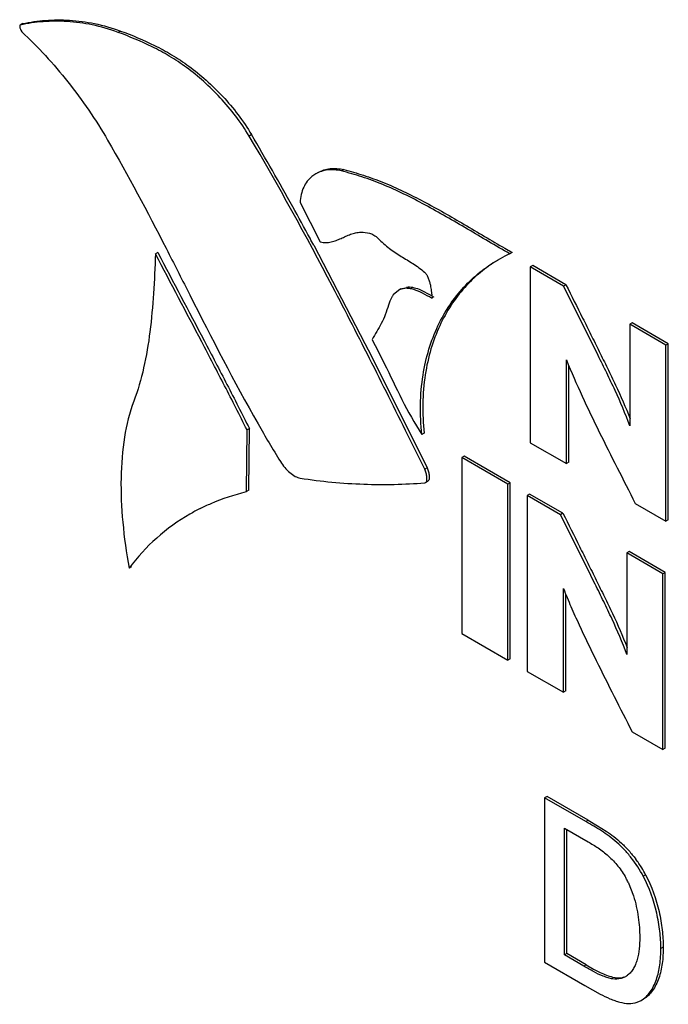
# Model space of a CAD drawing. Header units: inches. Extents: x 0 to 34, y 0 to 22.
# Tile 40 of 119: x 5.19 to 5.384, y 16.107 to 16.401. Entities that reach past the tile are written whole.
import ezdxf

# ---------------------------------------------------------------- set-up
doc = ezdxf.new("R2010")
doc.units = ezdxf.units.IN
doc.header["$LTSCALE"] = 1.87
doc.header["$MEASUREMENT"] = 0
doc.layers.get('0').update_dxf_attribs({"linetype": 'CONTINUOUS'})

msp = doc.modelspace()

# ---------------------------------------------------------------- linework, layer by layer
at = {"color": 7, "linetype": 'CONTINUOUS'}
for p, q in [((5.1910856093, 16.3997557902), (5.1903785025, 16.3993475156)), ((5.1905024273, 16.3978500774), (5.1908675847, 16.3973153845)), ((5.2202513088, 16.3975556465), (5.219544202, 16.3971473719)), ((5.2593719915, 16.3666069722), (5.2586648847, 16.3661986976)), ((5.2792596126, 16.3553051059), (5.2785525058, 16.3548968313)), ((5.2869162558, 16.35617361), (5.286209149, 16.3557653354)), ((5.2738755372, 16.3463530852), (5.2799178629, 16.3345918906)), ((5.2779675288, 16.3335720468), (5.2932403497, 16.3043012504)), ((5.2314339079, 16.3313928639), (5.2307268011, 16.3309845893)), ((5.2338756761, 16.3327063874), (5.2343997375, 16.3316822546)), ((5.3372008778, 16.3314371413), (5.3364937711, 16.3310288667)), ((5.3368514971, 16.3316358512), (5.3372008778, 16.3314371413)), ((5.3433099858, 16.3275441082), (5.342602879, 16.3271358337)), ((5.3525392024, 16.321398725), (5.342602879, 16.3271358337)), ((5.342602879, 16.3271358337), (5.342602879, 16.2746112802)), ((5.3532463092, 16.3218069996), (5.3433099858, 16.3275441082)), ((5.3532463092, 16.3218069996), (5.3525392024, 16.321398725)), ((5.3032654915, 16.3201268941), (5.3017073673, 16.3187525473)), ((5.3039725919, 16.3205351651), (5.3032654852, 16.3201268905)), ((5.3094111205, 16.320458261), (5.3132534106, 16.3185129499)), ((5.3138280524, 16.3181662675), (5.3131209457, 16.3177579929)), ((5.3132849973, 16.3177994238), (5.3131209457, 16.3177579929)), ((5.3730030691, 16.3103996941), (5.3722959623, 16.3099914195)), ((5.3830759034, 16.3037672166), (5.3722959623, 16.3099914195)), ((5.3722959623, 16.3099914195), (5.3722959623, 16.2796779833)), ((5.3837830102, 16.3041754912), (5.3730030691, 16.3103996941)), ((5.2932403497, 16.3043012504), (5.2942405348, 16.3023306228)), ((5.3837830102, 16.3041754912), (5.3830759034, 16.3037672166)), ((5.3830759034, 16.2512426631), (5.3830759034, 16.3037672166)), ((5.3837830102, 16.2516509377), (5.3837830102, 16.3041754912)), ((5.2942405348, 16.3023306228), (5.307483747, 16.2758169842)), ((5.3533828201, 16.2683870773), (5.3533828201, 16.2993743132)), ((5.3540899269, 16.2687953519), (5.3540899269, 16.2977626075)), ((5.2578399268, 16.2600315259), (5.2580510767, 16.278436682)), ((5.2587581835, 16.2788449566), (5.2580510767, 16.278436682)), ((5.2585470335, 16.2604398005), (5.2587581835, 16.2788449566)), ((5.3109127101, 16.2775297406), (5.3102056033, 16.277121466)), ((5.3110781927, 16.2667009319), (5.306754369, 16.2754537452)), ((5.307483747, 16.2758169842), (5.3117852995, 16.2671092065)), ((5.342602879, 16.2746112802), (5.3533828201, 16.2683870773)), ((5.322833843, 16.2705853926), (5.3221267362, 16.270177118)), ((5.3358416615, 16.262258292), (5.3221267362, 16.270177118)), ((5.3221267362, 16.270177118), (5.3221267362, 16.2176639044)), ((5.3365487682, 16.2626665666), (5.322833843, 16.2705853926)), ((5.3540899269, 16.2687953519), (5.3533828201, 16.2683870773)), ((5.3117852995, 16.2671092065), (5.3110781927, 16.2667009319)), ((5.3110973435, 16.2626698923), (5.3113297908, 16.2627382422)), ((5.3113296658, 16.2627384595), (5.3120367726, 16.2631467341)), ((5.3365487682, 16.2626665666), (5.3358416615, 16.262258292)), ((5.3365487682, 16.210153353), (5.3365487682, 16.2626665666)), ((5.2585470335, 16.2604398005), (5.2578399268, 16.2600315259)), ((5.3358416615, 16.2097450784), (5.3358416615, 16.262258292)), ((5.3423990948, 16.2592886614), (5.341691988, 16.2588803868)), ((5.3516278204, 16.2531435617), (5.341691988, 16.2588803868)), ((5.341691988, 16.2588803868), (5.341691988, 16.2063671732)), ((5.3523349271, 16.2535518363), (5.3423990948, 16.2592886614)), ((5.3739169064, 16.2565309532), (5.3830759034, 16.2512426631)), ((5.3523349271, 16.2535518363), (5.3516278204, 16.2531435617)), ((5.3837830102, 16.2516509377), (5.3830759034, 16.2512426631)), ((5.372091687, 16.2421445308), (5.3713845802, 16.2417362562)), ((5.3821650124, 16.2355117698), (5.3713845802, 16.2417362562)), ((5.3713845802, 16.2417362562), (5.3713845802, 16.2114351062)), ((5.3828721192, 16.2359200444), (5.372091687, 16.2421445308)), ((5.2235501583, 16.2376015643), (5.2228430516, 16.2371932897)), ((5.3828721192, 16.2359200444), (5.3821650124, 16.2355117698)), ((5.3828721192, 16.1834068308), (5.3828721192, 16.2359200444)), ((5.3821650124, 16.1829985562), (5.3821650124, 16.2355117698)), ((5.3524719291, 16.2001429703), (5.3524719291, 16.2311240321)), ((5.3531790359, 16.2005512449), (5.3531790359, 16.2295135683)), ((5.3221267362, 16.2176639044), (5.3358416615, 16.2097450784)), ((5.3365487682, 16.210153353), (5.3358416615, 16.2097450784)), ((5.341691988, 16.2063671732), (5.3524719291, 16.2001429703)), ((5.3531790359, 16.2005512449), (5.3524719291, 16.2001429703)), ((5.3730153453, 16.1882814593), (5.3821650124, 16.1829985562)), ((5.3828721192, 16.1834068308), (5.3821650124, 16.1829985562)), ((5.3475825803, 16.1690241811), (5.3468754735, 16.1686159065)), ((5.3591855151, 16.1615082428), (5.3468754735, 16.1686159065)), ((5.3468754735, 16.1686159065), (5.3468754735, 16.1195188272)), ((5.3598926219, 16.1619165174), (5.3475825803, 16.1690241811)), ((5.3527645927, 16.1595706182), (5.3598327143, 16.1554895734)), ((5.3527645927, 16.1216943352), (5.3527645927, 16.1595706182)), ((5.3598926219, 16.1619165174), (5.3591855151, 16.1615082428)), ((5.3598926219, 16.1619165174), (5.362696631, 16.160282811)), ((5.362696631, 16.160282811), (5.3652479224, 16.1586754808)), ((5.3534716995, 16.1221026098), (5.3534716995, 16.1591623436)), ((5.3770262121, 16.1456309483), (5.3763191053, 16.1452226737)), ((5.3717851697, 16.1434089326), (5.3733825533, 16.1393605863)), ((5.3534716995, 16.1221026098), (5.3527645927, 16.1216943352)), ((5.3585334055, 16.118363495), (5.3527645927, 16.1216943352)), ((5.3592405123, 16.1187717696), (5.3534716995, 16.1221026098)), ((5.3822676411, 16.1240418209), (5.3815605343, 16.1236335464)), ((5.3468754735, 16.1195188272), (5.3588304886, 16.1126161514)), ((5.3592405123, 16.1187717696), (5.3585334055, 16.118363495)), ((5.3592405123, 16.1187717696), (5.361501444, 16.1174949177)), ((5.361501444, 16.1174949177), (5.3634911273, 16.1164712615)), ((5.3588304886, 16.1126161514), (5.3634069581, 16.1100408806)), ((5.3709924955, 16.115196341), (5.3696678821, 16.1146561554)), ((5.3703749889, 16.11506443), (5.3696678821, 16.1146561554)), ((5.3744968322, 16.1075820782), (5.3756899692, 16.1081199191)), ((5.3756859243, 16.1081269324), (5.3763930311, 16.108535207))]:
    msp.add_line(p, q, dxfattribs=at)
for centre, radius, start, end in [((4.5108441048, 15.9241003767), 0.8695436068, 28.9578129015, 30.590269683), ((5.28287114, 16.3474166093), 0.0086373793, 120.0000569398, 129.1130295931), ((4.3610260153, 15.8406707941), 1.0410247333, 28.390652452, 28.9832496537), ((4.2894984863, 15.8018866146), 1.1223905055, 28.2752654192, 28.3962421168), ((5.3540921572, 16.2924267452), 0.0424243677, 114.5078478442, 118.8982585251), ((5.5296473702, 16.6700818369), 0.3895072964, 240.022467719, 240.3319829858), ((5.3541099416, 16.292395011), 0.0424607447, 118.898574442, 120.0013126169), ((5.6125815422, 16.4805741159), 0.4043486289, 209.6912200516, 211.5510557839), ((5.2718248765, 16.1999088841), 0.0616702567, 116.7896275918, 119.9974287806), ((5.2709767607, 16.2012936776), 0.0600469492, 119.9571947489, 143.2832831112), ((5.346141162, 16.1293521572), 0.0349213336, 31.6425283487, 36.9535033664), ((5.3490512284, 16.1311492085), 0.031501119, 27.3691340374, 31.6366633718), ((5.3458598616, 16.1310261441), 0.0287307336, 25.5306909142, 28.3696756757), ((5.3679538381, 16.1204535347), 0.0060503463, 300.0280030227, 307.5328593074)]:
    msp.add_arc(centre, radius, start, end, dxfattribs=at)
for points, knots in [([(5.219544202, 16.3971473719), (5.2170285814, 16.3980692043), (5.2120145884, 16.3995174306), (5.2044707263, 16.4005426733), (5.1972556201, 16.4004906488), (5.1926130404, 16.399821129), (5.1903785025, 16.3993475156)], [0, 0, 0, 0, 0.2713978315, 0.5264619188, 0.7686172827, 1, 1, 1, 1]), ([(5.1910856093, 16.3997557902), (5.1933201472, 16.4002294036), (5.1979627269, 16.4008989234), (5.2051778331, 16.4009509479), (5.2127216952, 16.3999257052), (5.2177356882, 16.3984774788), (5.2202513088, 16.3975556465)], [0, 0, 0, 0, 0.2313827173, 0.4735380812, 0.7286021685, 1, 1, 1, 1]), ([(5.1903785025, 16.3993475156), (5.1903405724, 16.3993402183), (5.1902632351, 16.399294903), (5.1902069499, 16.3991632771), (5.1901886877, 16.3989967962), (5.1902014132, 16.3987960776), (5.190241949, 16.3985708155), (5.1903300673, 16.3982472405), (5.1904256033, 16.3980062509), (5.1905024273, 16.3978500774)], [0, 0, 0, 0, 0.0714521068, 0.1524160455, 0.2552233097, 0.3801020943, 0.5229207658, 0.6780391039, 1, 1, 1, 1]), ([(5.2202513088, 16.3975556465), (5.2237045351, 16.3962895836), (5.2289289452, 16.3941581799), (5.2356891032, 16.3904822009), (5.2408664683, 16.3870444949), (5.245970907, 16.3828990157), (5.2526065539, 16.3764047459), (5.256942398, 16.3707159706), (5.2593719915, 16.3666069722)], [0, 0, 0, 0, 0.2167988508, 0.3316776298, 0.4530838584, 0.5826061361, 0.7186241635, 1, 1, 1, 1]), ([(5.1908675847, 16.3973153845), (5.1932896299, 16.3950465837), (5.1980331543, 16.3902237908), (5.2046850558, 16.3824009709), (5.2108946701, 16.3739768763), (5.2146569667, 16.3680425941), (5.2164270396, 16.3650052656)], [0, 0, 0, 0, 0.2409036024, 0.4904789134, 0.744812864, 1, 1, 1, 1]), ([(5.2586648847, 16.3661986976), (5.2562352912, 16.370307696), (5.2518994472, 16.3759964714), (5.2452638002, 16.3824907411), (5.2401593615, 16.3866362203), (5.2349819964, 16.3900739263), (5.2282218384, 16.3937499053), (5.2229974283, 16.3958813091), (5.219544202, 16.3971473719)], [0, 0, 0, 0, 0.2813758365, 0.4173938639, 0.5469161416, 0.6683223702, 0.7832011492, 1, 1, 1, 1]), ([(5.306754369, 16.2754537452), (5.3029680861, 16.2831100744), (5.2953592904, 16.298425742), (5.2797559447, 16.3289026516), (5.267394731, 16.3514500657), (5.2586648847, 16.3661986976)], [0, 0, 0, 0, 0.2494588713, 0.4994512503, 1, 1, 1, 1]), ([(5.2792595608, 16.355305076), (5.2797991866, 16.3556166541), (5.2809641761, 16.3561305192), (5.2835432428, 16.35668075), (5.2855948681, 16.3565037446), (5.2869162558, 16.35617361)], [0, 0, 0, 0, 0.2374895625, 0.4808987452, 1, 1, 1, 1]), ([(5.2774222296, 16.3541183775), (5.2769074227, 16.353699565), (5.2759501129, 16.3527149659), (5.2748559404, 16.3508937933), (5.2741283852, 16.3487345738), (5.273918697, 16.3471711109), (5.2738755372, 16.3463530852)], [0, 0, 0, 0, 0.2267573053, 0.4643620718, 0.7201061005, 1, 1, 1, 1]), ([(5.286209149, 16.3557653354), (5.2848877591, 16.3560954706), (5.2828361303, 16.3562724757), (5.2802570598, 16.3557222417), (5.2790920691, 16.3552083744), (5.2785524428, 16.3548967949)], [0, 0, 0, 0, 0.519101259, 0.7625104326, 1, 1, 1, 1]), ([(5.3364937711, 16.3310288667), (5.3322380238, 16.333446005), (5.3238582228, 16.3384431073), (5.3133800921, 16.3445404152), (5.3049212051, 16.3489065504), (5.2986692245, 16.3517490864), (5.2924475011, 16.3540543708), (5.28827391, 16.3552508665), (5.286209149, 16.3557653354)], [0, 0, 0, 0, 0.2610545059, 0.520414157, 0.6464270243, 0.7686566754, 0.8865010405, 1, 1, 1, 1]), ([(5.2869162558, 16.35617361), (5.2888907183, 16.3556816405), (5.2928796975, 16.3545442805), (5.2988312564, 16.352374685), (5.3048125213, 16.3497043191), (5.3129082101, 16.3455934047), (5.3229523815, 16.3398140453), (5.3309616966, 16.3350261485), (5.3350260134, 16.3326822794)], [0, 0, 0, 0, 0.1135959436, 0.231347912, 0.3533303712, 0.4790392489, 0.7380802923, 1, 1, 1, 1]), ([(5.2799178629, 16.3345918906), (5.2804736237, 16.3344675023), (5.2815760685, 16.3343458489), (5.2831878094, 16.3345408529), (5.2846831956, 16.3350003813), (5.2861094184, 16.3356100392), (5.287515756, 16.3362683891), (5.2889497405, 16.3368775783), (5.2904594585, 16.3373359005), (5.2915154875, 16.3374604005), (5.2920501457, 16.3374650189)], [0, 0, 0, 0, 0.1349499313, 0.2599547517, 0.382087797, 0.504406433, 0.6272572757, 0.7500922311, 0.873303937, 1, 1, 1, 1]), ([(5.2920501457, 16.3374650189), (5.2928970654, 16.3374813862), (5.2942454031, 16.3373873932), (5.2959806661, 16.3366711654), (5.2967877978, 16.3360359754), (5.2971619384, 16.3356543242)], [0, 0, 0, 0, 0.4558093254, 0.7124134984, 1, 1, 1, 1]), ([(5.2971619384, 16.3356543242), (5.2982183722, 16.3345708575), (5.299878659, 16.3330685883), (5.3022640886, 16.3313746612), (5.3046282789, 16.329895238), (5.3076646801, 16.3281361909), (5.3099557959, 16.3264763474), (5.3110300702, 16.3255208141)], [0, 0, 0, 0, 0.2636832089, 0.3883325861, 0.5094670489, 0.749475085, 1, 1, 1, 1]), ([(5.2307268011, 16.3309845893), (5.2305681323, 16.3270640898), (5.2302119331, 16.3193168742), (5.2292217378, 16.3079375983), (5.2274516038, 16.2971281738), (5.2254596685, 16.2902776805), (5.2242435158, 16.2870540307)], [0, 0, 0, 0, 0.2640149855, 0.5217919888, 0.7681674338, 1, 1, 1, 1]), ([(5.2580510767, 16.278436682), (5.2558475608, 16.2828483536), (5.251366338, 16.291639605), (5.2422444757, 16.3091488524), (5.2353119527, 16.3222378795), (5.2307268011, 16.3309845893)], [0, 0, 0, 0, 0.2497799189, 0.4997852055, 1, 1, 1, 1]), ([(5.2314339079, 16.3313928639), (5.2360190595, 16.3226461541), (5.2429515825, 16.309557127), (5.2520734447, 16.2920478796), (5.2565546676, 16.2832566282), (5.2587581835, 16.2788449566)], [0, 0, 0, 0, 0.5002147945, 0.7502200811, 1, 1, 1, 1]), ([(5.2343997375, 16.3316822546), (5.2366021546, 16.3273746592), (5.2453342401, 16.3101209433), (5.2541295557, 16.2928825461), (5.2613208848, 16.2802899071)], [0, 0, 0, 0, 0.2501623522, 1, 1, 1, 1]), ([(5.3102056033, 16.277121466), (5.3095854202, 16.2829817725), (5.3096868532, 16.291661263), (5.3121254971, 16.3024569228), (5.3148205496, 16.3094963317), (5.3183379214, 16.3157173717), (5.3225729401, 16.3211024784), (5.3274181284, 16.3256318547), (5.3310193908, 16.3280930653), (5.3328787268, 16.3291666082)], [0, 0, 0, 0, 0.2944954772, 0.4271833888, 0.5516849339, 0.6697673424, 0.7829962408, 0.892706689, 1, 1, 1, 1]), ([(5.3328966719, 16.3291682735), (5.33108265, 16.328074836), (5.3275729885, 16.3255836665), (5.3228607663, 16.3210399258), (5.3187492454, 16.3156688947), (5.315340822, 16.3094896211), (5.3127352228, 16.3025188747), (5.3103872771, 16.2918589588), (5.3103015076, 16.2833051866), (5.3109127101, 16.2775297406)], [0, 0, 0, 0, 0.1072706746, 0.217022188, 0.3303413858, 0.4485384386, 0.5731417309, 0.7058683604, 1, 1, 1, 1]), ([(5.3110300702, 16.3255208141), (5.3112803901, 16.3252988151), (5.3117164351, 16.3247402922), (5.3121813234, 16.3237719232), (5.3125227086, 16.3227297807), (5.3127612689, 16.3217129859), (5.3129267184, 16.3207821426), (5.3130290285, 16.3200506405), (5.3131105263, 16.3194517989), (5.3131716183, 16.3190242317), (5.3132291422, 16.318638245), (5.3132777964, 16.3183272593), (5.3133067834, 16.3180469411), (5.313308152, 16.3178681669), (5.3132849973, 16.3177994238)], [0, 0, 0, 0, 0.1224824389, 0.2551756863, 0.3919711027, 0.5230906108, 0.6372451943, 0.737956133, 0.7934604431, 0.858502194, 0.8960317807, 0.9364067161, 0.9734454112, 1, 1, 1, 1]), ([(5.3056737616, 16.3211101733), (5.3062676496, 16.3211844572), (5.3075622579, 16.3210882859), (5.3087812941, 16.3207019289), (5.3094111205, 16.320458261)], [0, 0, 0, 0, 0.4698535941, 1, 1, 1, 1]), ([(5.3722761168, 16.2796775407), (5.3709960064, 16.2832626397), (5.368731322, 16.2885459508), (5.3654188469, 16.2954659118), (5.3620010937, 16.3023958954), (5.357719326, 16.3110470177), (5.3542689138, 16.3179507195), (5.3525392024, 16.321398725)], [0, 0, 0, 0, 0.2473402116, 0.3728158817, 0.4985437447, 0.7493618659, 1, 1, 1, 1]), ([(5.3532463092, 16.3218069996), (5.3549083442, 16.3184939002), (5.3573935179, 16.3135203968), (5.3606923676, 16.3068793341), (5.3631593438, 16.3018882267), (5.3656255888, 16.2968917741), (5.3688402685, 16.2902423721), (5.3710748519, 16.2851784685), (5.3723729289, 16.2817454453)], [0, 0, 0, 0, 0.2504159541, 0.3756181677, 0.5009678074, 0.6265561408, 0.752041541, 1, 1, 1, 1]), ([(5.3017073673, 16.3187525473), (5.3015404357, 16.3185413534), (5.3008968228, 16.3176151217), (5.300467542, 16.3165493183), (5.3002501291, 16.3157206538)], [0, 0, 0, 0, 0.2390957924, 1, 1, 1, 1]), ([(5.3131209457, 16.3177579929), (5.3122523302, 16.3182890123), (5.3105455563, 16.3192765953), (5.3083350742, 16.320254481), (5.3065990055, 16.3206843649), (5.3053925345, 16.320780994), (5.3042614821, 16.3206045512), (5.3035795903, 16.3203082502), (5.3032654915, 16.3201268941)], [0, 0, 0, 0, 0.2878794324, 0.5575163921, 0.6796049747, 0.7921787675, 0.8974410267, 1, 1, 1, 1]), ([(5.3002501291, 16.3157206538), (5.2999937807, 16.3147506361), (5.2993707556, 16.3128829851), (5.2977726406, 16.309407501), (5.2963092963, 16.3069950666), (5.2953494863, 16.3054056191)], [0, 0, 0, 0, 0.2626565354, 0.5139216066, 1, 1, 1, 1]), ([(5.2953494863, 16.3054056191), (5.2966330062, 16.3030676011), (5.3014395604, 16.2935696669), (5.3058196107, 16.2837909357), (5.3102056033, 16.277121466)], [0, 0, 0, 0, 0.2504479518, 1, 1, 1, 1]), ([(5.3533984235, 16.2993755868), (5.3548094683, 16.2957061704), (5.3580220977, 16.2884888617), (5.3631519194, 16.2777915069), (5.3685068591, 16.2671540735), (5.3721206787, 16.2600767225), (5.3739169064, 16.2565309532)], [0, 0, 0, 0, 0.2481970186, 0.4983006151, 0.7490620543, 1, 1, 1, 1]), ([(5.2242435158, 16.2870540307), (5.2229432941, 16.2836000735), (5.2211011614, 16.2759793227), (5.2201846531, 16.2637965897), (5.2207633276, 16.2506766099), (5.2220173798, 16.2417308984), (5.2228430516, 16.2371932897)], [0, 0, 0, 0, 0.2197022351, 0.4630271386, 0.7254383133, 1, 1, 1, 1]), ([(5.2680060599, 16.2689954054), (5.2683868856, 16.2683736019), (5.2692505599, 16.2672035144), (5.2707362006, 16.265709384), (5.2722850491, 16.2645880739), (5.2734105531, 16.2641227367), (5.2739428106, 16.2640452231)], [0, 0, 0, 0, 0.2766163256, 0.5491515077, 0.7959499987, 1, 1, 1, 1]), ([(5.3113296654, 16.2627384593), (5.3115334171, 16.2628561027), (5.3117057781, 16.26327828), (5.3117542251, 16.2638438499), (5.3117321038, 16.2643922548), (5.3116462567, 16.2649775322), (5.3114621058, 16.2657651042), (5.3112551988, 16.2663417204), (5.3110781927, 16.2667009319)], [0, 0, 0, 0, 0.1695800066, 0.2849265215, 0.4174621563, 0.5617223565, 0.7113638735, 1, 1, 1, 1]), ([(5.3117852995, 16.2671092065), (5.3119623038, 16.2667499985), (5.3121692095, 16.266173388), (5.3123533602, 16.2653858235), (5.3124392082, 16.2648005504), (5.3124613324, 16.2642521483), (5.3124128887, 16.2636865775), (5.3122405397, 16.263264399), (5.3120367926, 16.2631467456)], [0, 0, 0, 0, 0.2886348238, 0.4382757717, 0.5825356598, 0.7150713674, 0.8304184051, 1, 1, 1, 1]), ([(5.2739428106, 16.2640452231), (5.2802096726, 16.2630893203), (5.2925995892, 16.2619121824), (5.3050421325, 16.2621817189), (5.3110973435, 16.2626698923)], [0, 0, 0, 0, 0.5106526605, 1, 1, 1, 1]), ([(5.2440291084, 16.2549599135), (5.2451198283, 16.2555107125), (5.2495673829, 16.2575947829), (5.2542568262, 16.2591567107), (5.2578399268, 16.2600315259)], [0, 0, 0, 0, 0.2488475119, 1, 1, 1, 1]), ([(5.3523349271, 16.2535518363), (5.3539966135, 16.2502396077), (5.3564815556, 16.2452675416), (5.3597804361, 16.23862854), (5.36224756, 16.2336389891), (5.3647140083, 16.228644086), (5.3679289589, 16.2219967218), (5.3701636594, 16.2169342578), (5.3714616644, 16.2135021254)], [0, 0, 0, 0, 0.2504128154, 0.375614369, 0.5009640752, 0.6265533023, 0.7520401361, 1, 1, 1, 1]), ([(5.3713647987, 16.2114346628), (5.3700848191, 16.2150188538), (5.3678200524, 16.2203006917), (5.3645073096, 16.2272185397), (5.3610892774, 16.2341463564), (5.3568072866, 16.242794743), (5.3533571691, 16.2496964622), (5.3516278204, 16.2531435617)], [0, 0, 0, 0, 0.2473411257, 0.3728182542, 0.4985471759, 0.7493649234, 1, 1, 1, 1]), ([(5.3524873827, 16.2311253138), (5.3531911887, 16.2292979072), (5.3547020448, 16.2256658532), (5.3579594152, 16.2184747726), (5.3622471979, 16.2095413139), (5.3676018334, 16.1989037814), (5.3712176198, 16.1918267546), (5.3730153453, 16.1882814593)], [0, 0, 0, 0, 0.1236167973, 0.2482315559, 0.4983235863, 0.7490715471, 1, 1, 1, 1]), ([(5.3763191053, 16.1452226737), (5.3753161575, 16.147163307), (5.373503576, 16.1499052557), (5.3706879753, 16.1531518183), (5.3684699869, 16.1553077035), (5.3661754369, 16.157160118), (5.3631138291, 16.1592555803), (5.3607416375, 16.1606097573), (5.3591855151, 16.1615082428)], [0, 0, 0, 0, 0.2729870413, 0.4073869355, 0.5367429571, 0.6589327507, 0.7754496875, 1, 1, 1, 1]), ([(5.3652479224, 16.1586754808), (5.3660292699, 16.1581514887), (5.3676014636, 16.1570240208), (5.3698673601, 16.1550847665), (5.3720470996, 16.1528516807), (5.3733994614, 16.1512085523), (5.374047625, 16.1503457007)], [0, 0, 0, 0, 0.2318574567, 0.4762991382, 0.7340343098, 1, 1, 1, 1]), ([(5.3598327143, 16.1554895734), (5.3608548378, 16.154899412), (5.362986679, 16.153641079), (5.366027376, 16.1512391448), (5.3688703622, 16.1482651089), (5.3704667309, 16.1459286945), (5.3711400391, 16.1446777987)], [0, 0, 0, 0, 0.2234668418, 0.4680262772, 0.7310305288, 1, 1, 1, 1]), ([(5.3815605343, 16.1236335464), (5.3815605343, 16.1253451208), (5.3813367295, 16.1289073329), (5.3800595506, 16.1362636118), (5.3781137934, 16.1417583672), (5.3763191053, 16.1452226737)], [0, 0, 0, 0, 0.2294204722, 0.4770298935, 1, 1, 1, 1]), ([(5.3770262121, 16.1456309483), (5.3788209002, 16.1421666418), (5.3807666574, 16.1366718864), (5.3820438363, 16.1293156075), (5.3822676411, 16.1257533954), (5.3822676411, 16.1240418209)], [0, 0, 0, 0, 0.5229701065, 0.7705795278, 1, 1, 1, 1]), ([(5.3733825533, 16.1393605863), (5.3740488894, 16.1372774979), (5.3747428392, 16.1341180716), (5.3751799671, 16.1299590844), (5.3752594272, 16.127964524), (5.3752594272, 16.1269978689)], [0, 0, 0, 0, 0.5230992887, 0.7687968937, 1, 1, 1, 1]), ([(5.3752594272, 16.1269978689), (5.3752594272, 16.1258358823), (5.3751594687, 16.1235880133), (5.3746869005, 16.1208667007), (5.3740280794, 16.1189122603), (5.3734037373, 16.117630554), (5.3726207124, 16.1165245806), (5.3719801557, 16.1159168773), (5.3716398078, 16.1156555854)], [0, 0, 0, 0, 0.2836828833, 0.5484151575, 0.6708632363, 0.7861795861, 0.8952459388, 1, 1, 1, 1]), ([(5.375685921, 16.1081269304), (5.3762097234, 16.108429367), (5.377203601, 16.1091877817), (5.3784427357, 16.110650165), (5.3794632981, 16.1123909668), (5.3805674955, 16.1150701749), (5.3813998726, 16.118858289), (5.3815605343, 16.1220048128), (5.3815605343, 16.1236335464)], [0, 0, 0, 0, 0.1050832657, 0.2148215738, 0.3311148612, 0.4542370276, 0.7170303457, 1, 1, 1, 1]), ([(5.3822676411, 16.1240418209), (5.3822676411, 16.1224130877), (5.3821069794, 16.1192665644), (5.3812746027, 16.1154784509), (5.3801704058, 16.1127992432), (5.3791498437, 16.1110584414), (5.3779107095, 16.109596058), (5.3769168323, 16.1088376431), (5.3763930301, 16.1085352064)], [0, 0, 0, 0, 0.2829696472, 0.5457629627, 0.6688851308, 0.7851784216, 0.8949167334, 1, 1, 1, 1]), ([(5.3696678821, 16.1146561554), (5.3688709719, 16.1144259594), (5.3675207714, 16.1144371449), (5.3657716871, 16.1148510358), (5.3638311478, 16.1155358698), (5.3614023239, 16.1167202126), (5.3594966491, 16.1178073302), (5.3585334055, 16.118363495)], [0, 0, 0, 0, 0.2076539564, 0.3248268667, 0.4507614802, 0.7215541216, 1, 1, 1, 1]), ([(5.3634911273, 16.1164712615), (5.3641003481, 16.1161798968), (5.3652969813, 16.1156538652), (5.3675472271, 16.1149211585), (5.3693411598, 16.1147657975), (5.3703749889, 16.11506443)], [0, 0, 0, 0, 0.2839406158, 0.5475446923, 1, 1, 1, 1]), ([(5.3634069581, 16.1100408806), (5.3643782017, 16.1095335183), (5.3658408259, 16.1088253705), (5.3678320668, 16.1080522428), (5.3704512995, 16.1072346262), (5.3728810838, 16.1069648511), (5.3744968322, 16.1075820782)], [0, 0, 0, 0, 0.2838803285, 0.4207520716, 0.5519101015, 1, 1, 1, 1])]:
    msp.add_open_spline(points, degree=3, knots=knots, dxfattribs=at)
msp.add_open_spline([(5.2164270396, 16.3650052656), (5.2225904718, 16.3544339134), (5.2282975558, 16.3435979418), (5.2338756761, 16.3327063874)], degree=3, dxfattribs=at)

doc.saveas('drawing.dxf')
